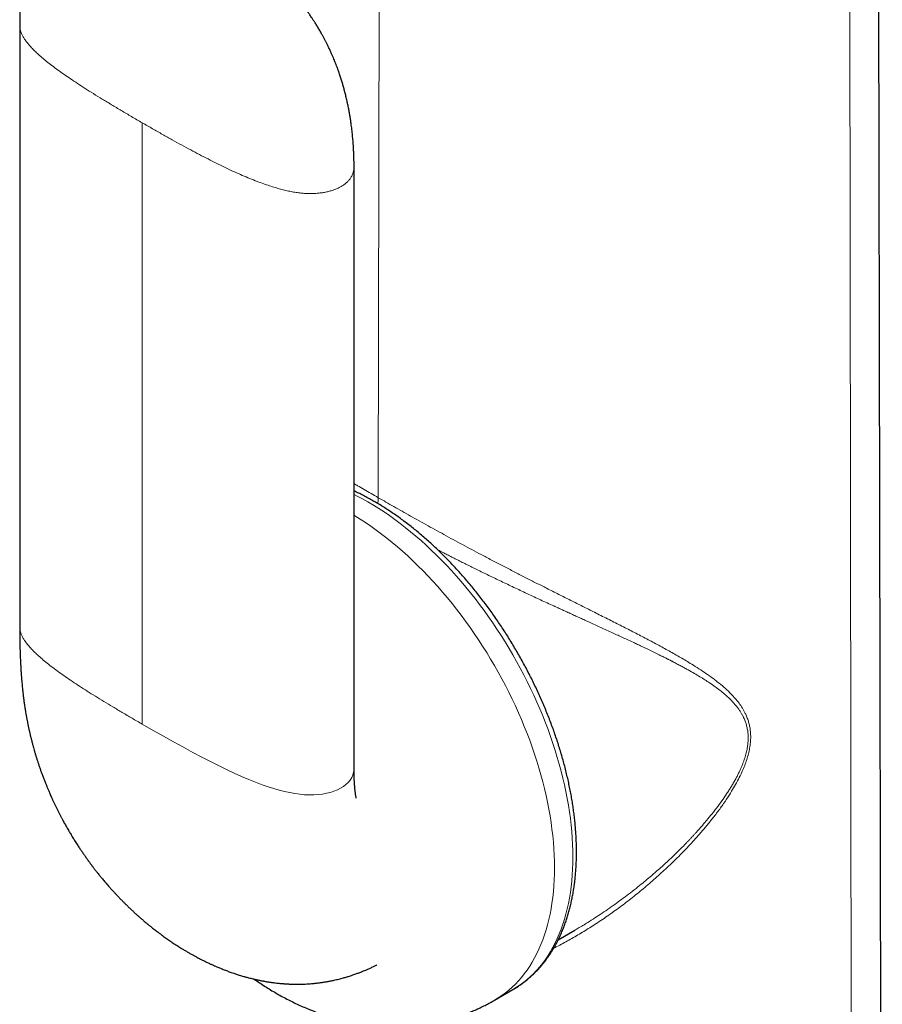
# Model space of a CAD drawing. Header units: millimetres. Extents: x 8 to 913, y 12 to 937.
# Tile 21 of 73: x 846 to 882, y 259 to 299. Entities that reach past the tile are written whole.
import ezdxf

# ---------------------------------------------------------------- set-up
doc = ezdxf.new("R2010")
doc.units = ezdxf.units.MM

msp = doc.modelspace()

# ---------------------------------------------------------------- linework, layer by layer
at = {"color": 7, "linetype": 'Continuous', "lineweight": 30}
for p, q in [((881.617, 231.552), (881.385, 340.076)), ((846.363, 298.727), (846.363, 274.149)), ((846.365, 298.729), (846.365, 298.727)), ((860.028, 268.372), (860.028, 292.95)), ((846.365, 274.149), (846.365, 274.151)), ((868.372, 261.369), (869.057, 261.764)), ((865.766, 258.898), (866.519, 259.332)), ((866.513, 259.329), (866.519, 259.332))]:
    msp.add_line(p, q, dxfattribs=at)
at = {"color": 252, "linetype": 'Continuous', "lineweight": 0}
for p, q in [((880.393, 229.389), (880.227, 338.187)), ((861.018, 279.437), (861.103, 335.804)), ((851.374, 294.758), (851.374, 270.18))]:
    msp.add_line(p, q, dxfattribs=at)
at = {"color": 252, "linetype": 'Continuous', "lineweight": 0, "flags": 128}
for points in [[(866.519, 259.332), (866.519, 259.333), (866.672, 259.426), (866.821, 259.526), (866.966, 259.632), (867.106, 259.746), (867.242, 259.867), (867.373, 259.994), (867.499, 260.128), (867.621, 260.268), (867.738, 260.414), (867.85, 260.567), (867.957, 260.726), (868.059, 260.891), (868.156, 261.062), (868.248, 261.239), (868.335, 261.422), (868.416, 261.61), (868.492, 261.804), (868.562, 262.003), (868.627, 262.207), (868.687, 262.417), (868.741, 262.631), (868.789, 262.85), (868.832, 263.074), (868.869, 263.302), (868.901, 263.534), (868.926, 263.771), (868.946, 264.011), (868.961, 264.256), (868.969, 264.504), (868.972, 264.755), (868.969, 265.01), (868.961, 265.268), (868.946, 265.529), (868.926, 265.793), (868.901, 266.059), (868.869, 266.328), (868.832, 266.599), (868.789, 266.872), (868.741, 267.146), (868.687, 267.423), (868.627, 267.701), (868.562, 267.98), (868.492, 268.261), (868.416, 268.542), (868.335, 268.824), (868.248, 269.107), (868.156, 269.39), (868.059, 269.673), (867.957, 269.956), (867.85, 270.239), (867.738, 270.521), (867.621, 270.803), (867.499, 271.083), (867.373, 271.363), (867.242, 271.642), (867.106, 271.919), (866.966, 272.195), (866.821, 272.468), (866.672, 272.74), (866.519, 273.01), (866.362, 273.277), (866.201, 273.542), (866.036, 273.804), (865.868, 274.063), (865.696, 274.32), (865.52, 274.572), (865.341, 274.822), (865.159, 275.068), (864.973, 275.31), (864.785, 275.548), (864.593, 275.782), (864.399, 276.012), (864.203, 276.238), (864.004, 276.459), (863.802, 276.675), (863.598, 276.886), (863.393, 277.093), (863.185, 277.294), (862.976, 277.49), (862.765, 277.681), (862.552, 277.866), (862.338, 278.045), (862.123, 278.218), (861.907, 278.386), (861.69, 278.548), (861.472, 278.703), (861.254, 278.852), (861.035, 278.995), (860.816, 279.132), (860.597, 279.261), (860.378, 279.385), (860.159, 279.501), (860.028, 279.568)], [(865.766, 258.898), (865.766, 258.898), (865.919, 258.991), (866.068, 259.091), (866.213, 259.198), (866.353, 259.312), (866.489, 259.432), (866.62, 259.559), (866.746, 259.693), (866.868, 259.833), (866.985, 259.98), (867.097, 260.133), (867.205, 260.292), (867.307, 260.457), (867.404, 260.628), (867.495, 260.805), (867.582, 260.987), (867.663, 261.176), (867.739, 261.369), (867.81, 261.569), (867.875, 261.773), (867.934, 261.982), (867.988, 262.196), (868.036, 262.415), (868.079, 262.639), (868.116, 262.867), (868.148, 263.1), (868.174, 263.336), (868.194, 263.577), (868.208, 263.821), (868.217, 264.069), (868.219, 264.321), (868.217, 264.575), (868.208, 264.833), (868.194, 265.094), (868.174, 265.358), (868.148, 265.624), (868.116, 265.893), (868.079, 266.164), (868.036, 266.437), (867.988, 266.712), (867.934, 266.988), (867.875, 267.266), (867.81, 267.546), (867.739, 267.826), (867.663, 268.108), (867.582, 268.39), (867.495, 268.672), (867.404, 268.955), (867.307, 269.238), (867.205, 269.521), (867.097, 269.804), (866.985, 270.086), (866.868, 270.368), (866.746, 270.649), (866.62, 270.929), (866.489, 271.207), (866.353, 271.484), (866.213, 271.76), (866.068, 272.034), (865.919, 272.306), (865.766, 272.575), (865.609, 272.843), (865.448, 273.108), (865.284, 273.37), (865.115, 273.629), (864.943, 273.885), (864.767, 274.138), (864.588, 274.387), (864.406, 274.633), (864.22, 274.875), (864.032, 275.114), (863.841, 275.348), (863.647, 275.578), (863.45, 275.803), (863.251, 276.024), (863.049, 276.24), (862.846, 276.452), (862.64, 276.658), (862.432, 276.859), (862.223, 277.055), (862.012, 277.246), (861.799, 277.431), (861.586, 277.61), (861.371, 277.784), (861.154, 277.951), (860.937, 278.113), (860.72, 278.269), (860.501, 278.418), (860.283, 278.561), (860.063, 278.697), (860.028, 278.719)], [(860.026, 268.372), (860.027, 268.329), (860.011, 268.213), (859.979, 268.101), (859.931, 267.996), (859.868, 267.896), (859.789, 267.803), (859.697, 267.716), (859.592, 267.636), (859.475, 267.564), (859.347, 267.499), (859.208, 267.443), (859.059, 267.394), (858.9, 267.354), (858.734, 267.323), (858.561, 267.302), (858.38, 267.29), (858.194, 267.288), (858.003, 267.296), (857.807, 267.314), (857.606, 267.343), (857.4, 267.381), (857.188, 267.429), (856.97, 267.485), (856.746, 267.55), (856.516, 267.624), (856.278, 267.707), (856.004, 267.81), (855.721, 267.923), (855.428, 268.048), (855.125, 268.183), (854.813, 268.329), (854.49, 268.485), (854.156, 268.652), (853.812, 268.829), (853.439, 269.026), (853.053, 269.234), (852.654, 269.454), (852.241, 269.685), (851.815, 269.927), (851.374, 270.18), (851.374, 270.18)]]:
    msp.add_lwpolyline(points, dxfattribs=at)
at = {"color": 7, "linetype": 'Continuous', "lineweight": 30}
for points, knots in [([(860.028, 292.95), (860.028, 292.999), (860.027, 293.094), (860.025, 293.231), (860.022, 293.357), (860.018, 293.47), (860.014, 293.567), (860.01, 293.647), (860.007, 293.713), (860.003, 293.768), (860, 293.819), (859.997, 293.871), (859.992, 293.937), (859.985, 294.024), (859.976, 294.129), (859.965, 294.245), (859.953, 294.366), (859.939, 294.489), (859.924, 294.608), (859.906, 294.744), (859.884, 294.893), (859.858, 295.053), (859.831, 295.211), (859.799, 295.377), (859.763, 295.556), (859.721, 295.742), (859.677, 295.924), (859.632, 296.098), (859.587, 296.262), (859.54, 296.42), (859.49, 296.581), (859.434, 296.752), (859.377, 296.913), (859.325, 297.056), (859.282, 297.167), (859.243, 297.266), (859.204, 297.361), (859.16, 297.466), (859.109, 297.585), (859.05, 297.716), (858.988, 297.847), (858.93, 297.967), (858.875, 298.075), (858.821, 298.179), (858.764, 298.287), (858.698, 298.405), (858.625, 298.533), (858.545, 298.669), (858.462, 298.803), (858.385, 298.924), (858.306, 299.044), (858.226, 299.16), (858.139, 299.283), (858.051, 299.404), (857.959, 299.526), (857.861, 299.651), (857.768, 299.766), (857.682, 299.869), (857.604, 299.959), (857.54, 300.032), (857.484, 300.093), (857.438, 300.144), (857.387, 300.199), (857.336, 300.254), (857.287, 300.305), (857.237, 300.357), (857.177, 300.417), (857.113, 300.481), (857.051, 300.541), (856.999, 300.591), (856.955, 300.633), (856.912, 300.674), (856.867, 300.715), (856.817, 300.761), (856.767, 300.805), (856.722, 300.845), (856.681, 300.881), (856.625, 300.93), (856.553, 300.992), (856.459, 301.07), (856.359, 301.151), (856.254, 301.235), (856.155, 301.311), (856.062, 301.381), (855.971, 301.448), (855.877, 301.516), (855.791, 301.577), (855.725, 301.623), (855.674, 301.658), (855.626, 301.691), (855.572, 301.727), (855.522, 301.761), (855.476, 301.792), (855.428, 301.823), (855.367, 301.863), (855.298, 301.908), (855.227, 301.953), (855.159, 301.996), (855.089, 302.04), (855.015, 302.086), (854.943, 302.13), (854.873, 302.173), (854.786, 302.225), (854.68, 302.29), (854.549, 302.367), (854.413, 302.447), (854.267, 302.532), (854.109, 302.623), (853.935, 302.722), (853.776, 302.812), (853.637, 302.889), (853.526, 302.95), (853.421, 303.008), (853.324, 303.06), (853.237, 303.106), (853.159, 303.147), (853.086, 303.185), (853.013, 303.223), (852.92, 303.27), (852.812, 303.324), (852.693, 303.381), (852.582, 303.434), (852.474, 303.483), (852.376, 303.527), (852.284, 303.566), (852.198, 303.602), (852.107, 303.639), (852.02, 303.673), (851.941, 303.702), (851.861, 303.731), (851.772, 303.762), (851.683, 303.791), (851.608, 303.814), (851.547, 303.833), (851.483, 303.851), (851.413, 303.87), (851.343, 303.888), (851.27, 303.906), (851.154, 303.932), (850.993, 303.964), (850.795, 303.995), (850.598, 304.017), (850.404, 304.03), (850.196, 304.036), (849.979, 304.031), (849.77, 304.015), (849.573, 303.99), (849.385, 303.958), (849.199, 303.916), (849.044, 303.872), (848.918, 303.831), (848.816, 303.794), (848.711, 303.753), (848.611, 303.709), (848.522, 303.667), (848.427, 303.618), (848.32, 303.559), (848.207, 303.49), (848.096, 303.415), (847.99, 303.338), (847.889, 303.257), (847.789, 303.17), (847.702, 303.088), (847.618, 303.004), (847.54, 302.919), (847.463, 302.83), (847.377, 302.721), (847.299, 302.615), (847.227, 302.509), (847.168, 302.415), (847.11, 302.317), (847.051, 302.211), (847.001, 302.115), (846.961, 302.032), (846.931, 301.967), (846.905, 301.91), (846.882, 301.856), (846.858, 301.8), (846.832, 301.735), (846.806, 301.668), (846.783, 301.605), (846.763, 301.549), (846.744, 301.493), (846.723, 301.431), (846.701, 301.36), (846.679, 301.289), (846.66, 301.224), (846.644, 301.165), (846.628, 301.104), (846.61, 301.034), (846.591, 300.956), (846.572, 300.877), (846.556, 300.802), (846.54, 300.724), (846.524, 300.641), (846.507, 300.548), (846.49, 300.453), (846.476, 300.362), (846.464, 300.278), (846.453, 300.199), (846.443, 300.123), (846.434, 300.049), (846.426, 299.979), (846.418, 299.901), (846.41, 299.82), (846.403, 299.743), (846.398, 299.675), (846.393, 299.614), (846.389, 299.551), (846.385, 299.482), (846.38, 299.392), (846.374, 299.283), (846.37, 299.159), (846.366, 299.028), (846.364, 298.884), (846.363, 298.783), (846.363, 298.729)], [0, 0, 0, 0, 0.006323, 0.012201, 0.01765, 0.022502, 0.026617, 0.030014, 0.032627, 0.034952, 0.037031, 0.039052, 0.041514, 0.045325, 0.049856, 0.054723, 0.059746, 0.064918, 0.069895, 0.074491, 0.081632, 0.088234, 0.094099, 0.100927, 0.108335, 0.115871, 0.12339, 0.130367, 0.136912, 0.143129, 0.149461, 0.156353, 0.163796, 0.168956, 0.173644, 0.177385, 0.181, 0.185317, 0.190167, 0.195693, 0.201421, 0.206514, 0.21069, 0.214984, 0.219597, 0.224419, 0.230068, 0.236108, 0.242068, 0.247676, 0.252231, 0.258156, 0.263523, 0.269179, 0.274955, 0.280859, 0.287124, 0.291769, 0.296126, 0.300676, 0.302985, 0.305611, 0.308568, 0.311688, 0.314239, 0.316801, 0.320045, 0.324098, 0.327418, 0.330088, 0.332603, 0.334581, 0.33707, 0.339932, 0.342589, 0.344978, 0.347151, 0.349149, 0.353819, 0.358641, 0.363934, 0.369637, 0.375065, 0.379373, 0.384108, 0.389293, 0.39405, 0.397605, 0.399587, 0.40206, 0.405231, 0.408008, 0.410005, 0.412458, 0.415503, 0.419695, 0.423287, 0.426753, 0.430468, 0.434402, 0.438403, 0.442057, 0.44538, 0.452195, 0.458964, 0.466113, 0.473732, 0.48198, 0.490928, 0.50062, 0.50638, 0.512055, 0.517277, 0.522043, 0.526353, 0.530138, 0.533481, 0.536923, 0.540842, 0.547072, 0.552824, 0.558011, 0.562995, 0.568396, 0.572116, 0.576218, 0.580737, 0.585112, 0.588572, 0.591999, 0.596551, 0.601364, 0.604537, 0.607026, 0.610042, 0.613464, 0.616779, 0.620161, 0.623695, 0.632637, 0.643112, 0.651029, 0.65926, 0.66901, 0.678547, 0.687844, 0.696373, 0.704435, 0.712789, 0.721094, 0.725253, 0.72995, 0.73508, 0.739978, 0.744178, 0.748075, 0.753943, 0.760409, 0.765477, 0.771606, 0.777756, 0.782629, 0.789275, 0.793911, 0.798563, 0.804864, 0.809994, 0.817603, 0.822919, 0.827429, 0.832883, 0.838577, 0.844191, 0.847791, 0.8512, 0.854054, 0.856455, 0.859226, 0.862478, 0.866038, 0.86915, 0.871742, 0.874229, 0.877231, 0.880782, 0.884385, 0.887486, 0.890078, 0.892721, 0.896132, 0.899988, 0.903704, 0.907176, 0.910455, 0.914515, 0.918671, 0.923321, 0.927666, 0.931121, 0.934658, 0.938546, 0.941412, 0.944598, 0.948108, 0.951936, 0.955468, 0.958384, 0.96103, 0.96366, 0.966745, 0.970283, 0.975627, 0.981096, 0.986724, 0.992967, 1, 1, 1, 1]), ([(866.512, 259.329), (866.521, 259.334), (866.578, 259.366), (866.679, 259.429), (866.816, 259.519), (866.949, 259.615), (867.079, 259.716), (867.205, 259.823), (867.328, 259.935), (867.448, 260.051), (867.563, 260.173), (867.675, 260.3), (867.784, 260.432), (867.888, 260.569), (867.989, 260.71), (868.085, 260.857), (868.178, 261.008), (868.267, 261.164), (868.351, 261.324), (868.432, 261.489), (868.508, 261.658), (868.58, 261.832), (868.647, 262.01), (868.71, 262.192), (868.769, 262.378), (868.823, 262.568), (868.873, 262.761), (868.918, 262.959), (868.959, 263.159), (868.995, 263.364), (869.027, 263.571), (869.053, 263.782), (869.076, 263.995), (869.094, 264.212), (869.107, 264.431), (869.115, 264.653), (869.119, 264.878), (869.119, 265.105), (869.113, 265.334), (869.104, 265.565), (869.089, 265.799), (869.07, 266.034), (869.047, 266.271), (869.019, 266.51), (868.987, 266.75), (868.95, 266.992), (868.909, 267.235), (868.863, 267.48), (868.813, 267.725), (868.759, 267.971), (868.7, 268.218), (868.637, 268.466), (868.57, 268.714), (868.499, 268.963), (868.423, 269.212), (868.344, 269.461), (868.26, 269.71), (868.173, 269.959), (868.081, 270.208), (867.986, 270.456), (867.886, 270.705), (867.783, 270.952), (867.676, 271.199), (867.566, 271.444), (867.452, 271.689), (867.334, 271.933), (867.213, 272.176), (867.088, 272.417), (866.96, 272.656), (866.829, 272.895), (866.694, 273.131), (866.556, 273.366), (866.415, 273.598), (866.271, 273.829), (866.125, 274.057), (865.975, 274.283), (865.822, 274.506), (865.667, 274.727), (865.509, 274.946), (865.348, 275.161), (865.185, 275.374), (865.02, 275.583), (864.852, 275.79), (864.682, 275.993), (864.51, 276.193), (864.336, 276.389), (864.16, 276.582), (863.981, 276.772), (863.802, 276.957), (863.62, 277.139), (863.437, 277.317), (863.252, 277.49), (863.066, 277.66), (862.878, 277.825), (862.689, 277.986), (862.499, 278.143), (862.308, 278.295), (862.116, 278.443), (861.923, 278.586), (861.729, 278.724), (861.534, 278.858), (861.339, 278.986), (861.144, 279.11), (860.948, 279.228), (860.751, 279.342), (860.555, 279.45), (860.358, 279.553), (860.182, 279.641), (860.072, 279.692), (860.028, 279.712)], [0, 0, 0, 0, 0.001716, 0.010834, 0.019951, 0.029071, 0.038197, 0.047331, 0.056477, 0.065636, 0.074812, 0.084006, 0.09322, 0.102455, 0.111712, 0.120991, 0.130292, 0.139616, 0.148961, 0.158327, 0.167713, 0.177117, 0.186539, 0.195976, 0.205428, 0.214893, 0.224369, 0.233854, 0.243348, 0.252849, 0.262356, 0.271868, 0.281383, 0.290901, 0.300421, 0.309942, 0.319464, 0.328985, 0.338505, 0.348025, 0.357543, 0.367059, 0.376573, 0.386086, 0.395596, 0.405104, 0.414609, 0.424113, 0.433614, 0.443112, 0.452608, 0.462103, 0.471595, 0.481084, 0.490572, 0.500058, 0.509542, 0.519025, 0.528505, 0.537985, 0.547463, 0.556939, 0.566415, 0.575889, 0.585363, 0.594836, 0.604308, 0.61378, 0.623251, 0.632722, 0.642193, 0.651664, 0.661135, 0.670606, 0.680078, 0.689549, 0.699022, 0.708495, 0.717969, 0.727445, 0.736921, 0.746398, 0.755877, 0.765357, 0.774839, 0.784322, 0.793807, 0.803295, 0.812784, 0.822275, 0.831769, 0.841265, 0.850763, 0.860264, 0.869767, 0.879273, 0.888782, 0.898293, 0.907806, 0.917322, 0.926841, 0.936361, 0.945884, 0.955409, 0.964935, 0.974463, 0.983992, 0.993521, 1, 1, 1, 1]), ([(846.363, 274.151), (846.363, 274.094), (846.363, 273.983), (846.364, 273.826), (846.366, 273.683), (846.368, 273.555), (846.37, 273.446), (846.372, 273.353), (846.374, 273.278), (846.376, 273.215), (846.377, 273.16), (846.379, 273.108), (846.381, 273.054), (846.383, 273), (846.386, 272.923), (846.39, 272.82), (846.396, 272.69), (846.403, 272.566), (846.409, 272.452), (846.416, 272.35), (846.422, 272.253), (846.428, 272.17), (846.434, 272.1), (846.439, 272.033), (846.446, 271.954), (846.454, 271.86), (846.464, 271.758), (846.474, 271.658), (846.483, 271.569), (846.492, 271.489), (846.501, 271.41), (846.511, 271.325), (846.522, 271.236), (846.533, 271.151), (846.545, 271.067), (846.558, 270.978), (846.571, 270.889), (846.584, 270.805), (846.598, 270.718), (846.611, 270.636), (846.623, 270.566), (846.632, 270.518), (846.641, 270.467), (846.652, 270.408), (846.663, 270.346), (846.675, 270.286), (846.685, 270.236), (846.694, 270.191), (846.702, 270.149), (846.711, 270.105), (846.722, 270.054), (846.735, 269.994), (846.75, 269.927), (846.765, 269.861), (846.778, 269.802), (846.791, 269.749), (846.803, 269.696), (846.818, 269.637), (846.834, 269.569), (846.853, 269.497), (846.872, 269.424), (846.896, 269.334), (846.924, 269.231), (846.958, 269.111), (846.992, 268.992), (847.029, 268.87), (847.068, 268.745), (847.109, 268.619), (847.152, 268.49), (847.196, 268.359), (847.244, 268.225), (847.293, 268.089), (847.346, 267.95), (847.4, 267.812), (847.452, 267.681), (847.501, 267.561), (847.542, 267.465), (847.578, 267.382), (847.61, 267.308), (847.647, 267.224), (847.688, 267.133), (847.727, 267.048), (847.76, 266.978), (847.786, 266.923), (847.81, 266.872), (847.836, 266.819), (847.863, 266.763), (847.892, 266.705), (847.918, 266.652), (847.941, 266.606), (847.963, 266.562), (847.988, 266.515), (848.014, 266.464), (848.038, 266.417), (848.061, 266.374), (848.085, 266.329), (848.114, 266.275), (848.148, 266.212), (848.187, 266.139), (848.229, 266.064), (848.269, 265.993), (848.31, 265.921), (848.351, 265.85), (848.395, 265.776), (848.438, 265.702), (848.487, 265.622), (848.552, 265.515), (848.635, 265.382), (848.73, 265.234), (848.821, 265.096), (848.904, 264.972), (848.985, 264.854), (849.051, 264.76), (849.103, 264.686), (849.144, 264.63), (849.188, 264.57), (849.229, 264.513), (849.263, 264.467), (849.292, 264.43), (849.319, 264.393), (849.352, 264.35), (849.39, 264.3), (849.431, 264.246), (849.471, 264.195), (849.506, 264.15), (849.548, 264.098), (849.603, 264.028), (849.672, 263.944), (849.74, 263.861), (849.803, 263.787), (849.864, 263.714), (849.929, 263.638), (849.996, 263.562), (850.066, 263.482), (850.144, 263.395), (850.23, 263.302), (850.315, 263.21), (850.403, 263.117), (850.496, 263.021), (850.588, 262.927), (850.682, 262.834), (850.775, 262.743), (850.869, 262.653), (850.963, 262.564), (851.061, 262.473), (851.161, 262.383), (851.258, 262.296), (851.354, 262.213), (851.446, 262.133), (851.535, 262.059), (851.624, 261.985), (851.736, 261.894), (851.87, 261.788), (852.03, 261.665), (852.197, 261.542), (852.365, 261.421), (852.523, 261.312), (852.667, 261.215), (852.803, 261.127), (852.932, 261.045), (853.057, 260.969), (853.175, 260.898), (853.29, 260.83), (853.401, 260.767), (853.508, 260.709), (853.62, 260.648), (853.741, 260.585), (853.871, 260.519), (854.002, 260.455), (854.127, 260.396), (854.235, 260.346), (854.328, 260.305), (854.413, 260.268), (854.494, 260.234), (854.567, 260.203), (854.643, 260.173), (854.725, 260.14), (854.809, 260.108), (854.888, 260.079), (854.97, 260.049), (855.06, 260.017), (855.155, 259.985), (855.247, 259.955), (855.339, 259.926), (855.427, 259.899), (855.508, 259.875), (855.577, 259.856), (855.646, 259.837), (855.723, 259.816), (855.805, 259.795), (855.884, 259.776), (855.949, 259.76), (856.007, 259.747), (856.066, 259.734), (856.13, 259.72), (856.192, 259.707), (856.245, 259.697), (856.288, 259.689), (856.329, 259.681), (856.377, 259.672), (856.437, 259.662), (856.502, 259.651), (856.566, 259.641), (856.622, 259.633), (856.676, 259.625), (856.741, 259.616), (856.821, 259.606), (856.91, 259.596), (856.995, 259.588), (857.064, 259.581), (857.118, 259.577), (857.162, 259.573), (857.212, 259.57), (857.275, 259.566), (857.343, 259.562), (857.404, 259.56), (857.457, 259.558), (857.513, 259.556), (857.58, 259.554), (857.65, 259.554), (857.713, 259.553), (857.78, 259.554), (857.864, 259.555), (857.974, 259.558), (858.098, 259.564), (858.227, 259.572), (858.363, 259.584), (858.505, 259.598), (858.651, 259.617), (858.793, 259.637), (858.931, 259.661), (859.072, 259.687), (859.198, 259.713), (859.31, 259.739), (859.406, 259.762), (859.5, 259.786), (859.587, 259.81), (859.665, 259.832), (859.736, 259.853), (859.808, 259.875), (859.919, 259.91), (860.051, 259.955), (860.202, 260.01), (860.348, 260.067), (860.49, 260.125), (860.608, 260.176), (860.693, 260.214), (860.759, 260.244), (860.821, 260.274), (860.878, 260.301), (860.921, 260.322), (860.949, 260.336), (860.958, 260.34)], [0, 0, 0, 0, 0.0080545, 0.0154957, 0.0222765, 0.0283578, 0.0337076, 0.0379695, 0.0415714, 0.0445002, 0.0469607, 0.0494501, 0.0519894, 0.0545789, 0.0572191, 0.0629926, 0.0691791, 0.0757097, 0.0806135, 0.085495, 0.0902441, 0.0944582, 0.0973626, 0.100321, 0.1040338, 0.1085179, 0.1137609, 0.1185867, 0.1228497, 0.1264289, 0.1299783, 0.1341101, 0.1386283, 0.1425915, 0.1462157, 0.1505928, 0.1553702, 0.1587747, 0.162581, 0.1677591, 0.1703996, 0.1724416, 0.1746615, 0.1775191, 0.1807245, 0.1835289, 0.1858972, 0.1878883, 0.1898247, 0.1917409, 0.1940604, 0.1969109, 0.2001592, 0.2035079, 0.2060958, 0.2084369, 0.2107935, 0.2134663, 0.2166114, 0.2200695, 0.2234278, 0.2266618, 0.2323338, 0.2375365, 0.2429434, 0.2484498, 0.2540439, 0.2597322, 0.2655226, 0.2714239, 0.2773691, 0.2834438, 0.2896616, 0.2960637, 0.3020397, 0.3072374, 0.3120459, 0.3150083, 0.318293, 0.3219955, 0.3262472, 0.3305404, 0.3333148, 0.3356798, 0.3379371, 0.3401632, 0.3428551, 0.3454048, 0.3479646, 0.3499924, 0.3516471, 0.3537687, 0.3563874, 0.3585972, 0.3601866, 0.3622098, 0.3646445, 0.3675204, 0.3708878, 0.3745255, 0.3777745, 0.3806752, 0.3844144, 0.3875568, 0.3907883, 0.3946031, 0.3987128, 0.4056148, 0.4132071, 0.4194654, 0.4251396, 0.4308255, 0.4364057, 0.4387042, 0.4414411, 0.4445979, 0.4474768, 0.449722, 0.4513381, 0.4530356, 0.4551174, 0.4577018, 0.4605357, 0.4630852, 0.4653331, 0.4672842, 0.4710235, 0.4757924, 0.4801913, 0.4836809, 0.4872727, 0.4914459, 0.4955634, 0.4992635, 0.504084, 0.5094267, 0.5142719, 0.5190026, 0.5246676, 0.5302284, 0.5347386, 0.5405116, 0.5458685, 0.5503081, 0.556106, 0.5618914, 0.5665798, 0.5718276, 0.5772476, 0.5814121, 0.5858696, 0.5913687, 0.5989456, 0.6066996, 0.6160673, 0.6244505, 0.6321891, 0.6397627, 0.6459387, 0.6524061, 0.6587442, 0.66417, 0.6696489, 0.6754704, 0.6801688, 0.6849097, 0.6915122, 0.6973163, 0.7033543, 0.7098443, 0.7147794, 0.7183933, 0.7227319, 0.7265287, 0.7295252, 0.7328235, 0.7368382, 0.7407902, 0.7442098, 0.7476151, 0.751818, 0.7563503, 0.7603153, 0.7642011, 0.7686, 0.7719687, 0.7749483, 0.7777505, 0.7810953, 0.7850081, 0.7885681, 0.7913767, 0.7935896, 0.7961363, 0.7990168, 0.8018862, 0.8041778, 0.8058834, 0.8073714, 0.8094262, 0.8120737, 0.8150801, 0.8177938, 0.8201764, 0.8222816, 0.8246261, 0.8284484, 0.8323624, 0.8359421, 0.8391044, 0.8410472, 0.8426887, 0.844629, 0.847363, 0.8505569, 0.8530955, 0.8549324, 0.8571846, 0.8600811, 0.8632454, 0.8658211, 0.8678139, 0.8715392, 0.8761161, 0.8813993, 0.8867351, 0.8919346, 0.8980313, 0.9039542, 0.9097154, 0.9153262, 0.9208272, 0.9268352, 0.9306745, 0.9345928, 0.9385329, 0.942257, 0.9452862, 0.9481469, 0.9509845, 0.9542275, 0.9618332, 0.967486, 0.9731636, 0.9802848, 0.9856565, 0.9882934, 0.9913114, 0.9942318, 0.9964057, 0.9987221, 1, 1, 1, 1]), ([(860.117, 267.158), (860.117, 267.158), (860.117, 267.157), (860.115, 267.165), (860.113, 267.173), (860.112, 267.18), (860.11, 267.189), (860.106, 267.21), (860.1, 267.242), (860.093, 267.291), (860.085, 267.344), (860.078, 267.403), (860.071, 267.459), (860.066, 267.512), (860.061, 267.559), (860.057, 267.607), (860.053, 267.651), (860.051, 267.688), (860.048, 267.723), (860.046, 267.763), (860.043, 267.808), (860.04, 267.855), (860.038, 267.901), (860.036, 267.945), (860.035, 267.989), (860.033, 268.033), (860.032, 268.081), (860.03, 268.136), (860.029, 268.202), (860.028, 268.282), (860.028, 268.341), (860.028, 268.373)], [0, 0, 0, 0, 0.011273, 0.032796, 0.051994, 0.070683, 0.087431, 0.107249, 0.17232, 0.224472, 0.273545, 0.328986, 0.382143, 0.416013, 0.452248, 0.490979, 0.525208, 0.551257, 0.571395, 0.599734, 0.634615, 0.667195, 0.696212, 0.727821, 0.754855, 0.783204, 0.814853, 0.847106, 0.888927, 0.940029, 1, 1, 1, 1]), ([(855.947, 259.761), (856.018, 259.711), (856.164, 259.61), (856.388, 259.464), (856.615, 259.322), (856.768, 259.232), (856.844, 259.187)], [0, 0, 0, 0, 0.244614, 0.497601, 0.750167, 1, 1, 1, 1]), ([(856.844, 259.187), (856.894, 259.159), (857.021, 259.086), (857.226, 258.975), (857.461, 258.855), (857.698, 258.741), (857.935, 258.633), (858.173, 258.533), (858.413, 258.438), (858.653, 258.351), (858.893, 258.27), (859.133, 258.196), (859.374, 258.128), (859.614, 258.068), (859.855, 258.014), (860.095, 257.966), (860.335, 257.925), (860.574, 257.891), (860.812, 257.864), (861.05, 257.843), (861.287, 257.829), (861.523, 257.821), (861.758, 257.819), (861.991, 257.824), (862.224, 257.836), (862.455, 257.853), (862.684, 257.877), (862.912, 257.908), (863.138, 257.944), (863.363, 257.987), (863.585, 258.035), (863.805, 258.09), (864.024, 258.151), (864.239, 258.218), (864.453, 258.29), (864.664, 258.369), (864.872, 258.453), (865.077, 258.542), (865.28, 258.638), (865.479, 258.739), (865.641, 258.826), (865.735, 258.881), (865.766, 258.898)], [0, 0, 0, 0, 0.018271, 0.0464443, 0.074567, 0.1025618, 0.1304139, 0.158111, 0.1856425, 0.2130005, 0.240179, 0.267174, 0.2939838, 0.3206083, 0.3470489, 0.3733086, 0.3993914, 0.4253021, 0.4510464, 0.4766305, 0.502061, 0.5273448, 0.552489, 0.5775006, 0.6023867, 0.6271544, 0.6518108, 0.6763626, 0.7008166, 0.7251793, 0.7494573, 0.7736567, 0.7977837, 0.8218443, 0.8458445, 0.8697899, 0.8936862, 0.9175389, 0.9413537, 0.965136, 0.9888911, 1, 1, 1, 1])]:
    msp.add_open_spline(points, degree=3, knots=knots, dxfattribs=at)
at = {"color": 252, "linetype": 'Continuous', "lineweight": 0}
for points, knots in [([(846.365, 298.727), (846.364, 298.716), (846.362, 298.669), (846.376, 298.583), (846.408, 298.47), (846.458, 298.354), (846.525, 298.234), (846.608, 298.112), (846.706, 297.986), (846.819, 297.857), (846.948, 297.724), (847.097, 297.58), (847.27, 297.427), (847.467, 297.264), (847.683, 297.095), (847.917, 296.92), (848.17, 296.74), (848.441, 296.553), (848.73, 296.361), (849.043, 296.159), (849.38, 295.946), (849.741, 295.724), (850.121, 295.493), (850.521, 295.255), (850.94, 295.009), (851.227, 294.843), (851.374, 294.758)], [0, 0, 0, 0, 0.006342, 0.028512, 0.051458, 0.075365, 0.100389, 0.126653, 0.154252, 0.183266, 0.213768, 0.24582, 0.283627, 0.323513, 0.365537, 0.409749, 0.456195, 0.504912, 0.555937, 0.609302, 0.66775, 0.728828, 0.792566, 0.858991, 0.928128, 1, 1, 1, 1]), ([(851.374, 294.758), (851.514, 294.677), (851.789, 294.519), (852.197, 294.287), (852.593, 294.065), (852.976, 293.854), (853.346, 293.653), (853.706, 293.462), (854.053, 293.281), (854.395, 293.109), (854.731, 292.945), (855.06, 292.79), (855.379, 292.646), (855.687, 292.514), (855.984, 292.394), (856.259, 292.291), (856.511, 292.203), (856.742, 292.129), (856.966, 292.063), (857.184, 292.006), (857.396, 291.959), (857.602, 291.92), (857.804, 291.891), (858, 291.872), (858.192, 291.864), (858.379, 291.866), (858.56, 291.878), (858.734, 291.9), (858.901, 291.931), (859.059, 291.97), (859.209, 292.019), (859.349, 292.076), (859.478, 292.141), (859.595, 292.214), (859.7, 292.294), (859.793, 292.38), (859.871, 292.474), (859.934, 292.574), (859.983, 292.68), (860.014, 292.792), (860.028, 292.883), (860.026, 292.936), (860.026, 292.95)], [0, 0, 0, 0, 0.051441, 0.101013, 0.148733, 0.194617, 0.238682, 0.280946, 0.32143, 0.360154, 0.398861, 0.435692, 0.470681, 0.503866, 0.535288, 0.564998, 0.58901, 0.611861, 0.633597, 0.654273, 0.673949, 0.692696, 0.710606, 0.727796, 0.744405, 0.760533, 0.776255, 0.791644, 0.806771, 0.821706, 0.836517, 0.851275, 0.866049, 0.880908, 0.895924, 0.911169, 0.926718, 0.942647, 0.959035, 0.975961, 0.993509, 1, 1, 1, 1]), ([(860.028, 280.01), (860.075, 279.982), (860.206, 279.906), (860.437, 279.771), (860.718, 279.609), (860.918, 279.494), (861.018, 279.437)], [0, 0, 0, 0, 0.161341, 0.440221, 0.71943, 1, 1, 1, 1]), ([(860.984, 279.206), (860.988, 279.219), (861.003, 279.264), (861.015, 279.343), (861.017, 279.404), (861.018, 279.437)], [0, 0, 0, 0, 0.16348, 0.55686, 1, 1, 1, 1]), ([(861.018, 279.437), (861.122, 279.377), (861.329, 279.258), (861.654, 279.073), (861.989, 278.883), (862.333, 278.688), (862.687, 278.49), (863.05, 278.288), (863.421, 278.083), (863.796, 277.878), (864.174, 277.673), (864.555, 277.468), (864.939, 277.263), (865.341, 277.05), (865.759, 276.831), (866.192, 276.606), (866.622, 276.384), (867.049, 276.165), (867.474, 275.949), (867.923, 275.722), (868.393, 275.485), (868.885, 275.238), (869.372, 274.994), (869.872, 274.744), (870.385, 274.486), (870.91, 274.221), (871.424, 273.959), (871.927, 273.697), (872.421, 273.436), (872.903, 273.173), (873.373, 272.906), (873.779, 272.663), (874.123, 272.446), (874.41, 272.254), (874.688, 272.057), (874.954, 271.852), (875.208, 271.638), (875.426, 271.43), (875.61, 271.231), (875.763, 271.041), (875.901, 270.84), (876.008, 270.648), (876.087, 270.47), (876.144, 270.311), (876.188, 270.144), (876.22, 269.971), (876.237, 269.791), (876.24, 269.593), (876.225, 269.377), (876.188, 269.144), (876.133, 268.909), (876.06, 268.672), (875.965, 268.418), (875.846, 268.146), (875.702, 267.859), (875.543, 267.576), (875.354, 267.266), (875.132, 266.934), (874.876, 266.58), (874.609, 266.236), (874.333, 265.899), (874.047, 265.57), (873.704, 265.194), (873.299, 264.775), (872.828, 264.319), (872.345, 263.878), (871.85, 263.453), (871.346, 263.046), (870.833, 262.657), (870.312, 262.286), (869.801, 261.946), (869.301, 261.635), (868.812, 261.353), (868.441, 261.15), (868.231, 261.048), (868.188, 261.027)], [0, 0, 0, 0, 0.012883, 0.025666, 0.038396, 0.051122, 0.063891, 0.076747, 0.089633, 0.102476, 0.115298, 0.128128, 0.141005, 0.153955, 0.168491, 0.182992, 0.197459, 0.21192, 0.226401, 0.240922, 0.258109, 0.275395, 0.292721, 0.309991, 0.329574, 0.349137, 0.368704, 0.388292, 0.40792, 0.427604, 0.447365, 0.467224, 0.480501, 0.493777, 0.507057, 0.520351, 0.533681, 0.547019, 0.556993, 0.566963, 0.576957, 0.587021, 0.593764, 0.600493, 0.607205, 0.613922, 0.620685, 0.627464, 0.635526, 0.643567, 0.651648, 0.659754, 0.667796, 0.6778, 0.687799, 0.697829, 0.707854, 0.721132, 0.734337, 0.747499, 0.760636, 0.773762, 0.786885, 0.806578, 0.826299, 0.846029, 0.865689, 0.885245, 0.904722, 0.924138, 0.943513, 0.960857, 0.978203, 0.995576, 1, 1, 1, 1]), ([(869.045, 261.759), (869.09, 261.785), (869.27, 261.887), (869.544, 262.054), (869.871, 262.26), (870.167, 262.455), (870.464, 262.658), (870.754, 262.864), (871.039, 263.072), (871.33, 263.293), (871.615, 263.517), (871.884, 263.736), (872.143, 263.953), (872.385, 264.162), (872.611, 264.363), (872.822, 264.556), (873.035, 264.756), (873.247, 264.962), (873.438, 265.151), (873.586, 265.303), (873.701, 265.422), (873.788, 265.514), (873.873, 265.605), (873.956, 265.696), (874.037, 265.784), (874.115, 265.872), (874.2, 265.968), (874.291, 266.072), (874.386, 266.184), (874.485, 266.302), (874.637, 266.487), (874.833, 266.737), (875.056, 267.038), (875.225, 267.284), (875.35, 267.478), (875.441, 267.624), (875.527, 267.768), (875.606, 267.909), (875.679, 268.046), (875.746, 268.18), (875.808, 268.31), (875.862, 268.435), (875.911, 268.555), (875.954, 268.671), (875.993, 268.785), (876.027, 268.897), (876.064, 269.035), (876.099, 269.197), (876.125, 269.382), (876.137, 269.562), (876.134, 269.738), (876.117, 269.91), (876.085, 270.074), (876.04, 270.232), (875.983, 270.383), (875.919, 270.517), (875.851, 270.637), (875.784, 270.742), (875.709, 270.847), (875.626, 270.952), (875.535, 271.057), (875.436, 271.162), (875.313, 271.282), (875.163, 271.415), (874.981, 271.563), (874.779, 271.715), (874.574, 271.857), (874.367, 271.993), (874.159, 272.122), (873.931, 272.257), (873.748, 272.361), (873.618, 272.434), (873.547, 272.473), (873.474, 272.513), (873.398, 272.554), (873.319, 272.596), (873.238, 272.639), (873.153, 272.683), (873.083, 272.72), (873.027, 272.749), (872.987, 272.769), (872.947, 272.79), (872.906, 272.811), (872.864, 272.832), (872.822, 272.854), (872.779, 272.875), (872.722, 272.904), (872.644, 272.943), (872.547, 272.991), (872.444, 273.042), (872.337, 273.094), (872.224, 273.149), (872.113, 273.203), (872.011, 273.252), (871.925, 273.293), (871.853, 273.327), (871.792, 273.356), (871.725, 273.388), (871.65, 273.423), (871.569, 273.462), (871.436, 273.524), (871.256, 273.608), (871.032, 273.712), (870.812, 273.814), (870.585, 273.918), (870.349, 274.026), (870.111, 274.135), (869.879, 274.241), (869.664, 274.339), (869.463, 274.43), (869.277, 274.515), (869.091, 274.6), (868.908, 274.683), (868.726, 274.766), (868.546, 274.849), (868.369, 274.93), (868.16, 275.025), (867.923, 275.135), (867.656, 275.257), (867.38, 275.386), (867.014, 275.556), (866.562, 275.769), (866.041, 276.016), (865.536, 276.26), (865.138, 276.454), (864.844, 276.599), (864.647, 276.697), (864.453, 276.794), (864.261, 276.89), (864.071, 276.986), (863.883, 277.082), (863.674, 277.189), (863.529, 277.264), (863.445, 277.307)], [0, 0, 0, 0, 0.005578, 0.022138, 0.034222, 0.046748, 0.059819, 0.072477, 0.084354, 0.09721, 0.111045, 0.122706, 0.133706, 0.146732, 0.156386, 0.165542, 0.176835, 0.187194, 0.196621, 0.205115, 0.209502, 0.214008, 0.218415, 0.222725, 0.226936, 0.23105, 0.235066, 0.240428, 0.245605, 0.250598, 0.256679, 0.270915, 0.284161, 0.296426, 0.302669, 0.308865, 0.314871, 0.320689, 0.326322, 0.331775, 0.337052, 0.342157, 0.346835, 0.351506, 0.356077, 0.360554, 0.364943, 0.372586, 0.380121, 0.387551, 0.395046, 0.402606, 0.410268, 0.417635, 0.425203, 0.433032, 0.43892, 0.444944, 0.451195, 0.457682, 0.464409, 0.471384, 0.47861, 0.489104, 0.500214, 0.51206, 0.524649, 0.535093, 0.546212, 0.558117, 0.570809, 0.574347, 0.577885, 0.581542, 0.585317, 0.58921, 0.593223, 0.597353, 0.601602, 0.603509, 0.605439, 0.607392, 0.609368, 0.611367, 0.613389, 0.615434, 0.617409, 0.621529, 0.6266, 0.631074, 0.636095, 0.641587, 0.646754, 0.651436, 0.655632, 0.658588, 0.661245, 0.663947, 0.667688, 0.67136, 0.67496, 0.685488, 0.695364, 0.704589, 0.714382, 0.724896, 0.735064, 0.744885, 0.754361, 0.762206, 0.769983, 0.777643, 0.785188, 0.792618, 0.799933, 0.807134, 0.81422, 0.825125, 0.835751, 0.846099, 0.858075, 0.879043, 0.8993, 0.918868, 0.93777, 0.945435, 0.953043, 0.960577, 0.968041, 0.975436, 0.982765, 0.99003, 1, 1, 1, 1]), ([(851.374, 270.18), (851.234, 270.261), (850.959, 270.42), (850.558, 270.655), (850.174, 270.884), (849.808, 271.105), (849.459, 271.319), (849.129, 271.526), (848.816, 271.727), (848.518, 271.924), (848.233, 272.118), (847.964, 272.308), (847.716, 272.492), (847.487, 272.67), (847.279, 272.842), (847.1, 273), (846.948, 273.146), (846.819, 273.279), (846.706, 273.408), (846.608, 273.534), (846.525, 273.656), (846.458, 273.776), (846.408, 273.892), (846.376, 274.005), (846.362, 274.091), (846.364, 274.138), (846.365, 274.149)], [0, 0, 0, 0, 0.068665, 0.134836, 0.198535, 0.259782, 0.318601, 0.375017, 0.429056, 0.480747, 0.532414, 0.581578, 0.628282, 0.672578, 0.714522, 0.75418, 0.786232, 0.816734, 0.845748, 0.873347, 0.899611, 0.924635, 0.948542, 0.971488, 0.993658, 1, 1, 1, 1])]:
    msp.add_open_spline(points, degree=3, knots=knots, dxfattribs=at)

doc.saveas('drawing.dxf')
